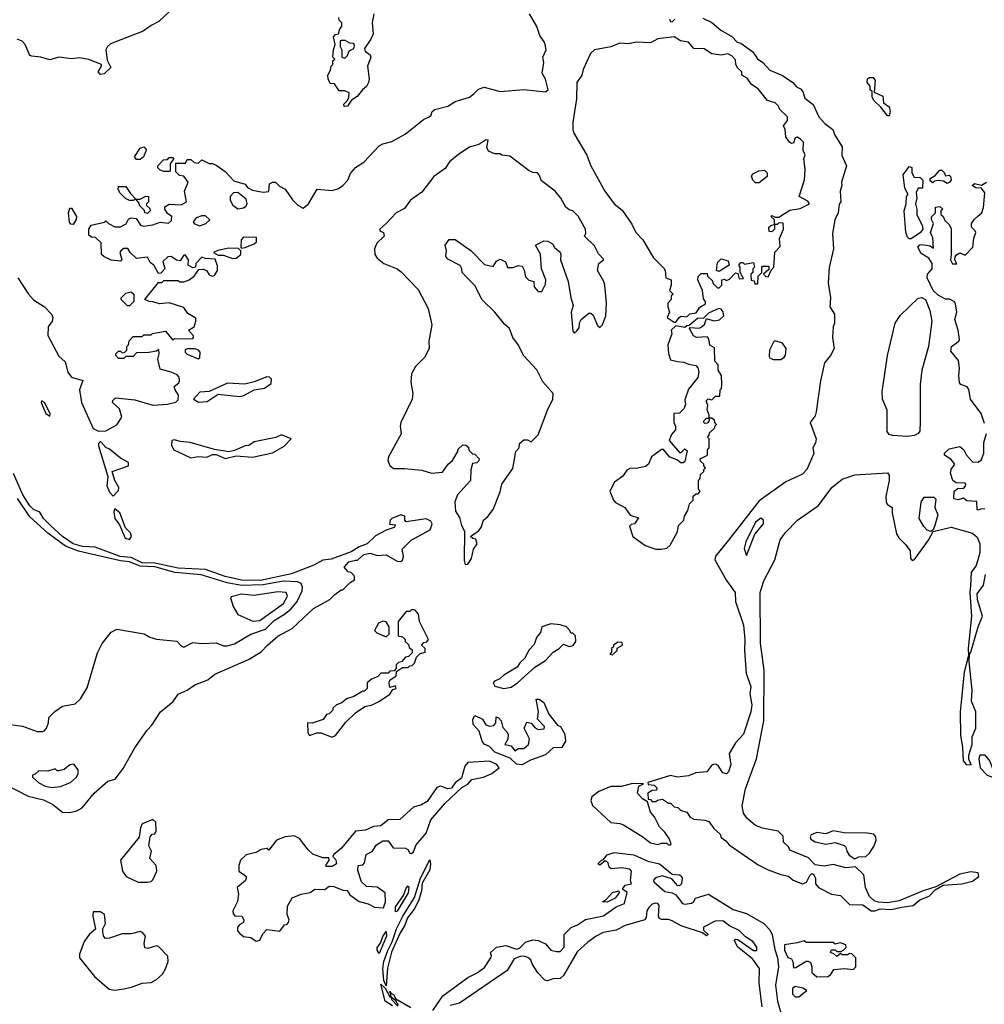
# Model space of a CAD drawing. Extents: x 2239805 to 2396427, y 665731 to 772158.
# Tile 187 of 256: x 2335059 to 2340390, y 676158 to 681602. Entities that reach past the tile are written whole.
import ezdxf

# ---------------------------------------------------------------- set-up
doc = ezdxf.new("R2010")
doc.units = 0

msp = doc.modelspace()

# ---------------------------------------------------------------- linework, layer by layer
at = {"layer": '0CON05XD'}
for points in [[(2335915.6, 681675), (2335828.3, 681591.7), (2335785, 681571.1), (2335741.1, 681538.9), (2335560.9, 681469.1), (2335544.2, 681455), (2335534.2, 681435), (2335541.7, 681378.3), (2335561.7, 681338.3), (2335525, 681302.5), (2335505, 681300), (2335492.5, 681315), (2335510, 681345), (2335510, 681355), (2335441.7, 681381.7), (2335391.7, 681391.7), (2335345, 681386.9), (2335275.5, 681395.5), (2335225, 681380), (2335175, 681395.8), (2335125, 681400), (2335113.8, 681405), (2335088.6, 681465), (2335073.1, 681483.1), (2335045, 681495.6)], [(2335495, 679327.5), (2335535, 679330), (2335595, 679362.5), (2335622.5, 679405), (2335610.7, 679450.7), (2335572.5, 679485), (2335573, 679497), (2335588.3, 679511.7), (2335695, 679500.8), (2335795, 679471.2), (2335875, 679476.2), (2335921.7, 679488.3), (2335935, 679500), (2335937, 679527), (2335917.5, 679555), (2335912.5, 679575), (2335937.5, 679595), (2335942.5, 679605), (2335940, 679625), (2335928.3, 679638.3), (2335895, 679653.3), (2335835, 679670), (2335822.5, 679725), (2335830, 679755), (2335828.3, 679778.3), (2335815, 679770), (2335773, 679763), (2335705, 679760), (2335685, 679740), (2335645, 679740), (2335635, 679730), (2335605, 679730), (2335590, 679745), (2335590, 679755), (2335605, 679770), (2335615, 679770), (2335625, 679760), (2335638.3, 679761.7), (2335650, 679775), (2335650, 679795), (2335660, 679805), (2335663, 679827), (2335685, 679850), (2335735, 679850), (2335745, 679860), (2335785, 679860), (2335792.5, 679867.5), (2335865, 679880), (2335905, 679830), (2335915, 679840), (2335975, 679837.5), (2336015, 679840), (2336020, 679845), (2336020, 679855), (2335992.5, 679885), (2336022.5, 679905), (2336032.5, 679935), (2336031.7, 679951.7), (2335988.3, 679978.3), (2335965, 680012), (2335885, 680036.7), (2335831.7, 680031.7), (2335795, 680043.3), (2335773.6, 680043.6), (2335750, 680055), (2335825, 680150), (2335845, 680150), (2335855, 680160), (2335935, 680160), (2335943, 680153), (2335965, 680152.5), (2335996.2, 680163.8), (2336022.5, 680185), (2336048.3, 680221.7), (2336075, 680222.5), (2336093, 680213), (2336105, 680192.5), (2336123.8, 680183.8), (2336135, 680187.5), (2336152.5, 680215), (2336151.7, 680241.7), (2336138.3, 680278.3), (2336085, 680282.5), (2336065, 680290), (2336032.5, 680255), (2336030, 680235), (2336015, 680230), (2335990, 680245), (2335992.5, 680275), (2335975, 680300), (2335965, 680300), (2335945, 680270), (2335925, 680272.5), (2335895, 680292.5), (2335878.3, 680291.7), (2335850, 680265), (2335860, 680225), (2335838.3, 680201.7), (2335825, 680200), (2335800, 680245), (2335780.7, 680260.7), (2335765, 680290), (2335705, 680282.5), (2335670, 680315), (2335657, 680337), (2335635, 680337.5), (2335617.5, 680325), (2335612.5, 680315), (2335622.5, 680275), (2335615, 680267.5), (2335563.6, 680273.6), (2335523, 680293), (2335510, 680305), (2335508.3, 680368.3), (2335478.3, 680398.3), (2335455, 680400), (2335441.7, 680411.7), (2335440, 680445), (2335453, 680467), (2335527, 680483), (2335535, 680490), (2335550, 680475), (2335585, 680456.7), (2335615, 680457.5), (2335646.4, 680473.6), (2335660.7, 680499.3), (2335675, 680507.5), (2335703, 680503), (2335727, 680467), (2335745, 680460), (2335795, 680467.5), (2335835, 680483.3), (2335881.7, 680478.3), (2335897, 680493), (2335900, 680515), (2335875, 680530), (2335860, 680555), (2335861.7, 680568.3), (2335885, 680582.5), (2335951.7, 680578.3), (2335980, 680595), (2335970, 680655), (2335990, 680705), (2335966.4, 680736.4), (2335941.7, 680741.7), (2335921.7, 680761.7), (2335921.7, 680808.3), (2335975, 680810), (2335985, 680830), (2336005, 680830), (2336023, 680813), (2336045, 680810), (2336065, 680827.5), (2336105, 680807.5), (2336125, 680807.5), (2336145, 680797.5), (2336195, 680763.3), (2336241.7, 680711.7), (2336305, 680692.5), (2336317.5, 680675), (2336345, 680660), (2336405, 680648.8), (2336435, 680652.5), (2336440, 680695), (2336455, 680703.8), (2336473.3, 680703.3), (2336495, 680682.5), (2336525.9, 680665.9), (2336567, 680607), (2336596.7, 680576.7), (2336625, 680560), (2336654.2, 680585), (2336702.5, 680665), (2336785, 680657.1), (2336820.3, 680669.7), (2336845, 680686), (2336872.5, 680715), (2336887.3, 680752.7), (2336914.1, 680785.9), (2336960, 680815), (2337045.9, 680904.1), (2337065, 680916.2), (2337115, 680928.8), (2337189.7, 680970.3), (2337289.7, 681050.3), (2337322.5, 681065), (2337332.5, 681075), (2337337.5, 681095), (2337354, 681106), (2337425, 681123.8), (2337465, 681150.8), (2337545, 681174.3), (2337571.2, 681195), (2337595, 681218), (2337625, 681230), (2337715, 681205.6), (2337845, 681217.1), (2337965, 681203.8), (2337978.8, 681215), (2337963.9, 681273.9), (2337946.4, 681306.4), (2337956.2, 681365), (2337950, 681395), (2337968, 681435), (2337962, 681475), (2337934, 681515), (2337916.2, 681565), (2337876.7, 681635)], [(2337016.2, 681635), (2337006.7, 681585), (2337012.5, 681525), (2337000, 681495), (2336963.9, 681443.9), (2336968.1, 681428.1), (2336995, 681407.5), (2337000, 681395), (2336981.2, 681345), (2336990, 681275), (2336986.7, 681255), (2336975, 681232.5), (2336952.5, 681215), (2336923, 681177), (2336891.7, 681158.3), (2336870, 681125), (2336851.7, 681121.7), (2336850, 681135), (2336870, 681155), (2336877.5, 681172.5), (2336878.8, 681198.8), (2336855, 681210), (2336825, 681210), (2336798.3, 681248.3), (2336775, 681250), (2336763.3, 681275), (2336762.5, 681295), (2336777, 681323), (2336780, 681345), (2336790, 681355), (2336790, 681375), (2336800, 681385), (2336790, 681395), (2336792.5, 681435), (2336802.5, 681465), (2336793, 681507), (2336805, 681520), (2336820, 681525), (2336828.3, 681551.7), (2336840, 681565), (2336840, 681585), (2336825, 681600), (2336822.5, 681615)], [(2338835, 681610), (2338885, 681586.2), (2338934.2, 681544.2), (2338995, 681510), (2339025, 681477.5), (2339045, 681473.3), (2339110, 681425), (2339136, 681386), (2339165.9, 681365.9), (2339203.9, 681323.9), (2339275, 681293.3), (2339332.5, 681255), (2339351.7, 681231.7), (2339375, 681220), (2339386.2, 681205), (2339397.7, 681167.7), (2339443.6, 681133.6), (2339475.9, 681065.9), (2339508.3, 681028.3), (2339553.3, 680995), (2339563.9, 680963.9), (2339605, 680900), (2339601.7, 680851.7), (2339628.8, 680795), (2339601.2, 680705), (2339603.3, 680685), (2339593.9, 680653.9), (2339597.5, 680595), (2339588.3, 680581.7), (2339582, 680535), (2339564.4, 680495), (2339550.9, 680420.9), (2339557.1, 680335), (2339531.7, 680231.7), (2339526.6, 680146.6), (2339540.8, 680065), (2339536.2, 680015), (2339562.5, 679975), (2339562.5, 679925), (2339553.8, 679905), (2339551.2, 679845), (2339560, 679785), (2339540, 679745), (2339506, 679705), (2339484, 679605), (2339461.2, 679435), (2339455, 679412.5), (2339426.7, 679375), (2339460, 679285), (2339457, 679263), (2339442.5, 679235), (2339447, 679203), (2339410, 679115), (2339385, 679090), (2339292.4, 679047.6), (2339145, 678941.9), (2338976.2, 678725), (2338903.7, 678636.3), (2338900, 678615), (2338965, 678500.9), (2339013.1, 678435), (2339014.4, 678385), (2339058.3, 678255), (2339066.8, 678175), (2339064.8, 678115.2), (2339073.4, 677986.6), (2339099.7, 677915), (2339094.4, 677875), (2339104.3, 677815), (2339098.8, 677775), (2339058.6, 677651.4), (2339015, 677603.5), (2338979.2, 677545), (2338990, 677485), (2338976.4, 677443.6), (2338965, 677432.5), (2338945, 677437.5), (2338921.2, 677475), (2338910, 677485), (2338896.3, 677486.3), (2338885, 677481.4), (2338856.6, 677443.4), (2338795, 677438.4), (2338755, 677421.1), (2338695, 677414), (2338655, 677424.2), (2338530, 677385), (2338533, 677373), (2338565, 677370), (2338580, 677355), (2338578.3, 677341.7), (2338555, 677340), (2338530, 677325), (2338531.7, 677291.7), (2338545, 677290), (2338555, 677280), (2338575, 677280), (2338583, 677287), (2338611.7, 677291.7), (2338645, 677270), (2338655, 677270), (2338675, 677250), (2338697, 677247), (2338711.7, 677231.7), (2338745, 677220), (2338765, 677192.5), (2338785, 677182.5), (2338845, 677176.7), (2338868.3, 677168.3), (2338895, 677130), (2338929.3, 677099.3), (2338935, 677080), (2338961.7, 677061.7), (2338979.5, 677039.5), (2339140.4, 676930.4), (2339195, 676901.5), (2339265, 676876.2), (2339307.7, 676867.7), (2339333.3, 676845), (2339385, 676824), (2339406.4, 676833.6), (2339425, 676870), (2339435, 676880), (2339445, 676880), (2339457.5, 676855), (2339457.5, 676825), (2339473.9, 676803.9), (2339545, 676768), (2339595, 676760.8), (2339645, 676710), (2339717.8, 676707.8), (2339765, 676674.6), (2339785, 676674.7), (2339815, 676686.5), (2339875, 676683.1), (2339934.6, 676694.6), (2339997.5, 676705), (2340033.1, 676736.9), (2340085, 676757.1), (2340119.2, 676790.8), (2340162.5, 676817.5), (2340265, 676823.8), (2340325, 676838.9), (2340359.2, 676865), (2340355.6, 676885.6), (2340315, 676890.6), (2340255, 676877.8), (2340122.3, 676807.7), (2340051.2, 676785), (2339919.8, 676730.2), (2339855, 676719.6), (2339805, 676722.5), (2339781.1, 676731.1), (2339755.7, 676755), (2339733.8, 676805), (2339723.6, 676873.6), (2339678.3, 676918.3), (2339625, 676912.5), (2339555, 676931.2), (2339505, 676922.5), (2339455, 676930), (2339418.3, 676968.3), (2339315, 677010), (2339308.3, 677028.3), (2339280, 677055), (2339278.3, 677088.3), (2339250, 677115), (2339165, 677132.5), (2339125, 677147.5), (2339077.3, 677187.3), (2339059.2, 677215), (2339051.4, 677255), (2339070, 677350), (2339131.4, 677515), (2339171.2, 677725), (2339172.9, 678005), (2339153.1, 678155), (2339151.5, 678435), (2339170.6, 678499.4), (2339231.4, 678615), (2339262.6, 678727.4), (2339292.1, 678767.9), (2339358, 678835), (2339474.4, 678915.6), (2339547.1, 679015), (2339605, 679061.1), (2339674.8, 679085.2), (2339855, 679097.5), (2339863.8, 679083.8), (2339864.3, 679055), (2339846.4, 678966.4), (2339847.5, 678935), (2339855, 678922.5), (2339880, 678905), (2339880, 678875), (2339905, 678760), (2339917, 678737), (2339955, 678700), (2339980, 678665), (2339982.5, 678625), (2339991.7, 678611.7), (2340005, 678617.5), (2340081.9, 678725), (2340107, 678773), (2340206.1, 678796.1), (2340324.2, 678764.2), (2340350.8, 678740.8), (2340365.8, 678705), (2340364.4, 678655), (2340344.7, 678585.3), (2340318, 678545), (2340314, 678474), (2340310, 678435), (2340320, 678305), (2340300.8, 678125), (2340303, 678087), (2340278.9, 677995), (2340257.1, 677775), (2340258.1, 677645), (2340269.2, 677579.2), (2340272.3, 677505), (2340290, 677485), (2340317.5, 677482.5), (2340304.4, 677514.4), (2340304.3, 677535), (2340323.1, 677595), (2340323.2, 677636.8), (2340342.9, 677685), (2340343.3, 677775), (2340318.4, 677835), (2340322.8, 677895), (2340305.8, 678054.2), (2340307.5, 678095), (2340315.8, 678105), (2340356, 678246)], [(2338650, 681605), (2338655, 681592.5), (2338665, 681590), (2338680, 681605)], [(2338685, 679930), (2338703.3, 679956.7), (2338715, 679962.5), (2338745, 679960), (2338763, 679977), (2338798.3, 679981.7), (2338817, 680013), (2338848.3, 680031.7), (2338850, 680045), (2338838.3, 680058.3), (2338833.3, 680105), (2338807.5, 680165), (2338808.3, 680181.7), (2338825, 680200), (2338858.3, 680198.3), (2338860, 680185), (2338888.3, 680158.3), (2338890, 680145), (2338915, 680120), (2338925, 680120), (2338940, 680135), (2338940, 680165), (2338955, 680167.5), (2338965, 680160), (2338981.7, 680168.3), (2339015, 680202.5), (2339028.3, 680198.3), (2339035, 680170), (2339058.3, 680171.7), (2339040, 680205), (2339040, 680235), (2339032.5, 680245), (2339045, 680260), (2339055, 680260), (2339065, 680250), (2339115, 680260), (2339120, 680235), (2339110, 680225), (2339110, 680205), (2339100, 680195), (2339101.7, 680161.7), (2339118.3, 680158.3), (2339121.7, 680141.7), (2339138.3, 680141.7), (2339140, 680185), (2339160, 680205), (2339160, 680235), (2339165, 680240), (2339195, 680240), (2339200, 680235), (2339198.3, 680221.7), (2339170, 680195), (2339181.7, 680181.7), (2339195, 680180), (2339211.7, 680218.3), (2339226.4, 680233.6), (2339233, 680317), (2339261.7, 680348.3), (2339258.3, 680391.7), (2339280, 680445), (2339278.3, 680478.3), (2339255, 680480), (2339245, 680470), (2339230, 680470), (2339230, 680445), (2339215, 680430), (2339201.7, 680431.7), (2339200, 680455), (2339213, 680467), (2339230, 680470), (2339230, 680495), (2339210, 680515), (2339215, 680520), (2339235, 680510), (2339255, 680510), (2339315, 680550), (2339371.7, 680558.3), (2339423.3, 680585), (2339415, 680598.8), (2339367.5, 680625), (2339396.4, 680716.4), (2339400, 680775), (2339392.5, 680835), (2339400, 680855), (2339388.3, 680878.3), (2339390, 680925), (2339375, 680942.5), (2339355, 680952.5), (2339345, 680950), (2339335, 680920), (2339325, 680917.5), (2339312.5, 680925), (2339292.5, 680955), (2339290, 680995), (2339280, 681015), (2339302.5, 681045), (2339302.5, 681065), (2339260, 681105), (2339252.5, 681125), (2339233.6, 681143.6), (2339192.5, 681155), (2339139.3, 681219.3), (2339102.5, 681245), (2339079.3, 681279.3), (2339050, 681295), (2339050, 681315), (2339027.5, 681335), (2339017.5, 681355), (2339015, 681380), (2338995, 681402.5), (2338973, 681413), (2338935, 681406.7), (2338883.6, 681413.6), (2338841.7, 681441.7), (2338785, 681443.3), (2338755, 681477.5), (2338710, 681485), (2338675, 681507.5), (2338585, 681496.2), (2338545, 681473.8), (2338465, 681478.8), (2338425, 681468.8), (2338375, 681472), (2338325, 681452), (2338235, 681436), (2338214, 681415), (2338173.4, 681326.6), (2338165.7, 681295), (2338138.1, 681255), (2338136.9, 681165), (2338116.1, 681033.9), (2338116.2, 680995), (2338121.1, 680975), (2338193.4, 680853.4), (2338214.5, 680795), (2338293.1, 680655), (2338344, 680584), (2338388.5, 680548.5), (2338441.4, 680471.4), (2338464, 680425), (2338503.3, 680385), (2338562, 680285), (2338618.8, 680228.8), (2338626.7, 680215), (2338630, 680175), (2338660, 680165), (2338660, 680135), (2338650, 680105), (2338670, 680085), (2338660, 680075), (2338660, 680055), (2338641.2, 680035), (2338640, 680015), (2338650, 679985), (2338637.5, 679955), (2338675, 679930), (2338685, 679930)], [(2336855, 681390), (2336870, 681405), (2336880, 681430), (2336906.1, 681443.9), (2336909.3, 681459.3), (2336905, 681470), (2336883, 681473), (2336857, 681487), (2336835, 681487.5), (2336830, 681485), (2336830, 681455), (2336840, 681435), (2336840, 681395), (2336855, 681390)], [(2339865, 681070), (2339855, 681070), (2339818.3, 681118.3), (2339780, 681155), (2339770, 681175), (2339770, 681205), (2339760, 681215), (2339760, 681235), (2339743.3, 681255), (2339743.8, 681275), (2339755, 681283.3), (2339775, 681282.5), (2339787, 681267), (2339781.7, 681201.7), (2339829.3, 681179.3), (2339832.5, 681142.5), (2339865, 681120), (2339870, 681095), (2339865, 681070)], [(2335725, 680830), (2335705, 680830), (2335693.8, 680845), (2335725, 680892.5), (2335745, 680900), (2335757.5, 680885), (2335756.7, 680875), (2335742.5, 680845), (2335725, 680830)], [(2337520.7, 678590.7), (2337535, 678592.5), (2337555, 678622.5), (2337567.5, 678675), (2337586.2, 678705), (2337580, 678730), (2337563.3, 678733.3), (2337550, 678745), (2337593.9, 678776.1), (2337608.8, 678795), (2337621.2, 678835), (2337646, 678855), (2337675, 678893.8), (2337715, 678992.5), (2337723.8, 679035), (2337785, 679120), (2337800, 679215), (2337820, 679235), (2337821.7, 679258.3), (2337845, 679280), (2337865, 679280), (2337885, 679267.5), (2337925, 679307.5), (2337975.7, 679444.3), (2338006, 679505), (2338007.5, 679535), (2337949.3, 679599.3), (2337916.4, 679666.4), (2337843.8, 679745), (2337815, 679803.3), (2337784, 679845), (2337766.2, 679895), (2337738.8, 679918.8), (2337685, 679986.2), (2337614.2, 680054.2), (2337573.6, 680133.6), (2337528, 680178), (2337503.9, 680203.9), (2337502.5, 680225), (2337493, 680243), (2337425, 680277.5), (2337413.3, 680293.3), (2337416.7, 680325), (2337410, 680355), (2337433, 680387), (2337465, 680386.7), (2337553.9, 680323.9), (2337628.3, 680248.3), (2337675, 680237.5), (2337693.6, 680266.4), (2337715, 680277.5), (2337743.3, 680263.3), (2337755, 680232.5), (2337785, 680232.5), (2337815, 680242.5), (2337835, 680240), (2337847, 680217), (2337855, 680180), (2337873, 680163), (2337900, 680155), (2337902.5, 680125), (2337925, 680100), (2337945, 680100), (2337965, 680140), (2337966.7, 680165), (2337942.5, 680225), (2337936.4, 680306.4), (2337910, 680355), (2337955, 680380), (2337977, 680377), (2338003, 680363), (2338015, 680342.5), (2338046.2, 680316.2), (2338050, 680305), (2338047.5, 680275), (2338090, 680155), (2338103.9, 680063.9), (2338117, 680023), (2338107.5, 679985), (2338115, 679880), (2338125, 679870), (2338138.3, 679881.7), (2338151.7, 679898.3), (2338153.6, 679926.4), (2338162.5, 679945), (2338205, 679980), (2338215, 679980), (2338228.3, 679968.3), (2338251.7, 679911.7), (2338265, 679900), (2338280, 679915), (2338297.5, 679965), (2338302.5, 680035), (2338292.5, 680135), (2338287.5, 680155), (2338252.5, 680215), (2338260, 680255), (2338287, 680277), (2338257, 680307), (2338235, 680352.5), (2338180, 680405), (2338187.5, 680422.5), (2338186.2, 680445), (2338145, 680516.7), (2338115.8, 680545.8), (2338095, 680551.2), (2338076.7, 680565), (2338050, 680615), (2338018.8, 680655), (2337942.3, 680712.3), (2337930, 680745), (2337920, 680755), (2337895, 680757.5), (2337875, 680767.5), (2337767, 680847), (2337723, 680853), (2337715, 680860), (2337685, 680860), (2337650, 680875), (2337640, 680895), (2337647, 680937), (2337635, 680937.5), (2337597, 680913), (2337545, 680896.7), (2337485, 680858.8), (2337435, 680816), (2337410, 680780), (2337347.1, 680735), (2337280.8, 680649.2), (2337219.5, 680605), (2337185, 680559.4), (2337140, 680535), (2337084.2, 680475.8), (2337050, 680445), (2337050, 680435), (2337070, 680425), (2337072.5, 680405), (2337033, 680367), (2337020, 680335), (2337022, 680305), (2337034.6, 680284.6), (2337070.8, 680255), (2337144.5, 680224.5), (2337167.9, 680207.9), (2337261.2, 680111.2), (2337315.5, 680005.5), (2337336.9, 679915), (2337320.6, 679825), (2337321.2, 679785), (2337295.8, 679734.2), (2337245.6, 679685), (2337224.4, 679645), (2337221.2, 679598.8), (2337232, 679535), (2337228, 679505), (2337166, 679375), (2337162, 679355), (2337167.1, 679312.9), (2337096.2, 679185), (2337094.2, 679165), (2337105, 679136.7), (2337125, 679120), (2337185, 679121.2), (2337281.1, 679111.1), (2337334.1, 679095.9), (2337395, 679100), (2337427.5, 679145), (2337450, 679165), (2337480, 679215), (2337481.7, 679228.3), (2337508.3, 679251.7), (2337525, 679250), (2337538.3, 679238.3), (2337541.7, 679221.7), (2337561.7, 679201.7), (2337575, 679200), (2337597.5, 679175), (2337596.1, 679163.9), (2337585, 679152.5), (2337561.7, 679148.3), (2337553, 679113), (2337550, 679055), (2337477.5, 678975), (2337463.4, 678936.6), (2337467.5, 678885), (2337489.1, 678849.1), (2337500, 678805), (2337517.5, 678775), (2337514.4, 678614.4), (2337520.7, 678590.7)], [(2335885, 680762.5), (2335855, 680762.5), (2335835, 680770), (2335823, 680783), (2335822.5, 680795), (2335853, 680827), (2335875, 680830), (2335885, 680840), (2335905, 680840), (2335910, 680835), (2335890, 680805), (2335890, 680765), (2335885, 680762.5)], [(2339985, 680390), (2339975, 680390), (2339965, 680400), (2339957, 680427), (2339946.7, 680545), (2339957.5, 680585), (2339960, 680625), (2339970, 680635), (2339950.7, 680670.7), (2339942.5, 680745), (2339975, 680790), (2339990, 680785), (2339990, 680755), (2340001.7, 680731.7), (2340035, 680730), (2340050, 680715), (2340048.3, 680671.7), (2340025, 680670), (2340013, 680647), (2340017.5, 680615), (2340010, 680585), (2340017.5, 680555), (2340016.2, 680525), (2340046.7, 680465), (2340050, 680445), (2340037.5, 680425), (2339985, 680390)], [(2339145, 680700), (2339125, 680700), (2339110, 680715), (2339103, 680737), (2339110.7, 680749.3), (2339143, 680767), (2339175, 680770), (2339190, 680755), (2339190, 680735), (2339145, 680700)], [(2340185, 680697.5), (2340165, 680710), (2340135, 680712.5), (2340115, 680710), (2340105, 680700), (2340091.7, 680711.7), (2340090, 680725), (2340118.3, 680741.7), (2340145, 680770), (2340155, 680770), (2340168.3, 680758.3), (2340175, 680740), (2340195, 680742.5), (2340202.5, 680735), (2340206.7, 680715), (2340195, 680702.5), (2340185, 680697.5)], [(2335765, 680530), (2335750, 680535), (2335748.3, 680548.3), (2335720, 680575), (2335718.3, 680588.3), (2335700, 680610), (2335686.7, 680603.3), (2335665, 680603.3), (2335643.6, 680613.6), (2335612.5, 680645), (2335602.5, 680665), (2335605, 680680), (2335645, 680680), (2335670.7, 680640.7), (2335700, 680610), (2335725, 680610), (2335755, 680627.5), (2335770, 680625), (2335770, 680595), (2335760, 680585), (2335760, 680575), (2335778.3, 680558.3), (2335780, 680545), (2335765, 680530)], [(2340390.7, 679369.3), (2340372.5, 679425), (2340313.3, 679505), (2340305, 679557.5), (2340295, 679572.5), (2340260, 679585), (2340252.5, 679595), (2340248.8, 679635), (2340253.8, 679675), (2340248, 679718), (2340205, 679770), (2340208, 679795), (2340250, 679825), (2340253.8, 679835), (2340246.2, 679885), (2340226.7, 679945), (2340238, 679985), (2340231.7, 680031.7), (2340223.6, 680043.6), (2340197, 680057), (2340175, 680057.5), (2340135, 680078.8), (2340108, 680105), (2340073.8, 680175), (2340076.7, 680195), (2340102.5, 680225), (2340102.5, 680255), (2340083, 680283), (2340040.5, 680310.5), (2340022.5, 680345), (2340033, 680357), (2340045, 680360), (2340091.7, 680351.7), (2340110, 680340), (2340106.4, 680396.4), (2340093.3, 680425), (2340110, 680475), (2340098.3, 680498.3), (2340098.3, 680511.7), (2340120, 680535), (2340120, 680565), (2340145, 680570), (2340160, 680555), (2340150, 680545), (2340150, 680525), (2340162.5, 680515), (2340171.7, 680491.7), (2340195, 680470), (2340206.4, 680446.4), (2340207.5, 680305), (2340202.5, 680275), (2340215, 680252.5), (2340238.3, 680251.7), (2340227.5, 680275), (2340228.3, 680291.7), (2340237, 680303), (2340255, 680312.5), (2340285, 680300), (2340327.5, 680345), (2340332.5, 680395), (2340342.5, 680425), (2340340, 680435), (2340320, 680455), (2340320, 680475), (2340335, 680500), (2340353.9, 680516.1), (2340376.7, 680535), (2340386.4, 680563.6), (2340393.3, 680645), (2340375, 680670), (2340343, 680673), (2340322.5, 680685), (2340335, 680697.5), (2340375, 680687.5), (2340402.5, 680705)], [(2336265, 680556.7), (2336295, 680562.5), (2336309.3, 680570.7), (2336316.4, 680583.6), (2336310.7, 680610.7), (2336265, 680647.5), (2336240, 680645), (2336222.5, 680625), (2336222.5, 680605), (2336236.4, 680576.4), (2336265, 680556.7)], [(2335355, 680470), (2335341.7, 680471.7), (2335333.6, 680483.6), (2335327.5, 680535), (2335335, 680560), (2335345, 680560), (2335372.5, 680515), (2335371.7, 680498.3), (2335355, 680470)], [(2336055, 680463.3), (2336087.5, 680475), (2336110, 680495), (2336085, 680517.5), (2336065, 680517.5), (2336033.9, 680506.1), (2336017.5, 680485), (2336023.9, 680473.9), (2336055, 680463.3)], [(2336285, 680340), (2336305, 680342.5), (2336355, 680362.5), (2336367.5, 680375), (2336368.3, 680398.3), (2336295, 680400), (2336282.5, 680385), (2336280, 680345), (2336285, 680340)], [(2336235, 680282.5), (2336255, 680283.3), (2336280, 680305), (2336280, 680325), (2336267.5, 680337.5), (2336215, 680340), (2336153.3, 680326.7), (2336130, 680315), (2336155, 680300), (2336185, 680300), (2336235, 680282.5)], [(2338925, 680210), (2338910, 680215), (2338915, 680260), (2338935, 680280), (2338975, 680270), (2338980, 680245), (2338925, 680210)], [(2335049.2, 680175), (2335108, 680085), (2335135, 680054), (2335195.5, 680015.5), (2335233.8, 679975), (2335241.2, 679955), (2335238.8, 679935), (2335215.6, 679904.4), (2335215, 679856.7), (2335275, 679742.2), (2335310.6, 679710.6), (2335325, 679653.8), (2335345, 679625.7), (2335407, 679607), (2335390, 679555), (2335400.4, 679485), (2335465, 679342.5), (2335495, 679327.5)], [(2335665, 680020), (2335655, 680020), (2335620, 680055), (2335620, 680065), (2335645, 680090), (2335675, 680097.5), (2335690, 680085), (2335690, 680045), (2335665, 680020)], [(2339965, 679298.6), (2339882.8, 679302.8), (2339865, 679308.8), (2339854, 679325), (2339853.3, 679443.3), (2339827.8, 679505), (2339824.7, 679545), (2339854.4, 679745.6), (2339897.9, 679925), (2339925, 679967.5), (2340025, 680062.5), (2340045, 680066.7), (2340065.9, 680055.9), (2340089.2, 679995), (2340100, 679935), (2340081.2, 679795), (2340044.8, 679665.2), (2340035.2, 679585), (2340035, 679380), (2340033.3, 679326.7), (2340025, 679313.8), (2340005, 679303.4), (2339965, 679298.6)], [(2338605, 678674.5), (2338635, 678681.2), (2338653.6, 678696.4), (2338695, 678770), (2338700, 678805), (2338730, 678835), (2338733, 678857), (2338751.7, 678888.3), (2338760, 678925), (2338780, 678945), (2338781.7, 678968.3), (2338795, 678980), (2338808.3, 678981.7), (2338820, 678995), (2338810, 679005), (2338810, 679055), (2338820, 679065), (2338821.7, 679088.3), (2338840, 679105), (2338840, 679115), (2338850, 679125), (2338840, 679135), (2338840, 679145), (2338821.7, 679161.7), (2338820, 679175), (2338860, 679195), (2338860, 679225), (2338870, 679235), (2338870, 679285), (2338860, 679295), (2338870, 679305), (2338871.7, 679318.3), (2338900, 679345), (2338900, 679355), (2338910, 679365), (2338900, 679375), (2338898.3, 679388.3), (2338885, 679400), (2338870, 679400), (2338870, 679385), (2338858.3, 679371.7), (2338845, 679370), (2338840, 679375), (2338840, 679385), (2338855, 679400), (2338870, 679400), (2338870, 679415), (2338857.5, 679445), (2338861.7, 679471.7), (2338852.5, 679495), (2338863, 679507), (2338885, 679500), (2338905, 679520), (2338928.3, 679521.7), (2338930, 679555), (2338937, 679563), (2338940, 679585), (2338937.5, 679635), (2338920, 679665), (2338920, 679695), (2338900, 679715), (2338898.3, 679788.3), (2338873, 679803), (2338867, 679837), (2338858.3, 679848.3), (2338800, 679845), (2338783.6, 679853.6), (2338760, 679895), (2338765, 679900), (2338815, 679897.5), (2338825, 679902.5), (2338843.6, 679916.4), (2338855, 679950), (2338895, 679937.5), (2338927, 679943), (2338950, 679965), (2338947, 679987), (2338935, 680002.5), (2338923.6, 680006.4), (2338865, 679980), (2338837.5, 679952.5), (2338805, 679950), (2338758.3, 679911.7), (2338745, 679910), (2338735, 679900), (2338685, 679910), (2338660, 679885), (2338662.5, 679865), (2338640.5, 679805), (2338645, 679757.5), (2338655, 679722), (2338695, 679712.5), (2338729.3, 679709.3), (2338755, 679697.5), (2338795, 679690), (2338807.3, 679677.3), (2338811.4, 679655), (2338805.9, 679624.1), (2338755, 679560), (2338735, 679500), (2338738, 679475), (2338728.7, 679451.3), (2338705, 679426.7), (2338674.1, 679425.9), (2338673.8, 679375), (2338682.5, 679355), (2338682.5, 679335), (2338661.7, 679308.3), (2338647.5, 679275), (2338705, 679210), (2338715, 679210), (2338735, 679230), (2338748.3, 679218.3), (2338735, 679160), (2338725, 679152.5), (2338713, 679153), (2338695, 679167.5), (2338650, 679185), (2338616.4, 679226.4), (2338605, 679226.7), (2338551.2, 679185), (2338534.3, 679145.7), (2338518.3, 679131.7), (2338465, 679120), (2338435, 679122.5), (2338415, 679111.2), (2338391.8, 679078.2), (2338346, 679045), (2338320, 678995), (2338340, 678945), (2338352.3, 678932.3), (2338402.5, 678905), (2338433.3, 678863.3), (2338478.3, 678848.3), (2338457.5, 678815), (2338438.3, 678811.7), (2338428.3, 678801.7), (2338448, 678745), (2338515, 678694.5), (2338575, 678674.5), (2338605, 678674.5)], [(2339265, 679723.8), (2339284.2, 679735.8), (2339291.7, 679748.3), (2339294.2, 679785), (2339275, 679813.8), (2339233.6, 679826.4), (2339226.7, 679823.3), (2339203.3, 679775), (2339200.7, 679740.7), (2339205, 679732.5), (2339223.9, 679723.9), (2339265, 679723.8)], [(2336045, 679726.7), (2336055, 679732.5), (2336056, 679765), (2336045, 679776.7), (2336025, 679782.5), (2335985, 679782.5), (2335973, 679777), (2335973.3, 679765), (2335985, 679753.3), (2336045, 679726.7)], [(2336047, 679487), (2336095, 679491.2), (2336155, 679532.5), (2336275, 679519.2), (2336297.5, 679525), (2336355, 679556.7), (2336412.5, 679565), (2336448.6, 679591.4), (2336450, 679615), (2336440, 679625), (2336425, 679627.8), (2336355, 679600), (2336303, 679587), (2336207, 679593), (2336105, 679547.5), (2336055, 679543.3), (2336020, 679505), (2336047, 679487)], [(2335225, 679410), (2335226.2, 679423.8), (2335205, 679470), (2335195, 679486), (2335180, 679495), (2335176.7, 679485), (2335204, 679425), (2335225, 679410)], [(2335575, 678967.5), (2335605, 679000), (2335607.5, 679015), (2335584.1, 679054.1), (2335570, 679105), (2335660, 679135), (2335660, 679155), (2335615, 679177.5), (2335555, 679227.5), (2335535, 679237.5), (2335505, 679270), (2335495, 679260), (2335494.4, 679245.6), (2335546.2, 679076.2), (2335540, 679025), (2335555, 678990), (2335575, 678967.5)], [(2336195, 679176.7), (2336255, 679191.2), (2336345, 679184), (2336455, 679207.1), (2336520, 679245), (2336560, 679285), (2336505, 679307.5), (2336475, 679292.5), (2336355, 679267.5), (2336325, 679247.5), (2336305, 679246.7), (2336245, 679220), (2336215, 679213.3), (2336135, 679226.7), (2336000, 679265), (2335945, 679270), (2335915, 679280), (2335900, 679275), (2335898.3, 679248.3), (2335910, 679225), (2336005, 679180), (2336045, 679187.5), (2336093, 679183), (2336125, 679197.5), (2336145, 679197.5), (2336195, 679176.7)], [(2340393.6, 678896.4), (2340375, 678897.5), (2340355, 678890), (2340350, 678895), (2340348.3, 678938.3), (2340293, 678943), (2340275, 678957.5), (2340245, 678947.5), (2340222.5, 678952.5), (2340223.6, 678996.4), (2340245, 679012.5), (2340275, 679010), (2340287, 679023), (2340287.5, 679035), (2340285, 679040), (2340235, 679042.5), (2340216.7, 679055), (2340203.3, 679095), (2340207.5, 679115), (2340227.5, 679145), (2340205, 679172.5), (2340170, 679195), (2340170, 679205), (2340195, 679230), (2340255, 679242.5), (2340277.5, 679225), (2340292.5, 679195), (2340325, 679157.5), (2340355, 679156.7), (2340373.6, 679166.4), (2340388, 679205), (2340386.7, 679265), (2340401.4, 679315)], [(2334995, 677367.2), (2335105, 677310), (2335189.6, 677289.6), (2335242.3, 677262.3), (2335295, 677221.6), (2335335, 677218.9), (2335375, 677228.9), (2335404.8, 677245.2), (2335469.7, 677325), (2335545, 677392.3), (2335586.2, 677403.8), (2335631.3, 677461.3), (2335695, 677576.2), (2335762.5, 677675), (2335788.8, 677701.2), (2335836.5, 677775), (2335906.6, 677833.4), (2335935, 677874), (2335984.3, 677895.7), (2336026.7, 677925), (2336098.3, 677951.7), (2336137, 677983), (2336322.5, 678065), (2336393, 678107), (2336427.5, 678145), (2336485, 678193.3), (2336565, 678236.7), (2336682.7, 678347.3), (2336773, 678397), (2336800, 678425), (2336835, 678450), (2336845, 678450), (2336885, 678490), (2336910, 678505), (2336910, 678525), (2336890, 678545), (2336875, 678550), (2336852.5, 678575), (2336877.5, 678605), (2336915, 678613.3), (2336926.1, 678613.9), (2336960, 678645), (2336995, 678652), (2337035, 678640), (2337085, 678643.3), (2337145, 678608), (2337165, 678606.2), (2337175, 678613.8), (2337180, 678635), (2337172.5, 678675), (2337222.5, 678725), (2337327.9, 678782.1), (2337339.3, 678815), (2337330.5, 678830.5), (2337305, 678842.1), (2337195, 678826.2), (2337188, 678835), (2337187.7, 678857.7), (2337165, 678864.4), (2337116.2, 678845), (2337105.7, 678835), (2337103.3, 678813.3), (2337135, 678810), (2337128, 678795), (2337085, 678780), (2337025, 678748.2), (2336978.8, 678705), (2336935, 678688.1), (2336890.7, 678659.3), (2336780.1, 678619.9), (2336735, 678614), (2336685, 678586.4), (2336561, 678539), (2336388.9, 678501.1), (2336285, 678503.2), (2336195, 678524.5), (2336085, 678562.7), (2335935, 678570.1), (2335805, 678597.4), (2335735, 678600), (2335675, 678628.9), (2335614.8, 678635.2), (2335476.2, 678686.2), (2335405, 678690.2), (2335353.8, 678705), (2335295.3, 678745), (2335228.8, 678805), (2335189.6, 678845), (2335169.3, 678879.3), (2335135, 678894.6), (2335115, 678914.6), (2335075.2, 678975), (2335025, 679092.5)], [(2334993, 677707), (2335075, 677696.2), (2335155, 677667.5), (2335185, 677667.5), (2335195, 677670), (2335206.7, 677685), (2335217.5, 677715), (2335220, 677745), (2335253.6, 677776.4), (2335295, 677807.5), (2335365, 677820), (2335395, 677847.5), (2335431.7, 677908.3), (2335488.3, 678101.7), (2335515, 678152.5), (2335565, 678216.2), (2335595, 678233.3), (2335747, 678207), (2335778.3, 678188.3), (2335815, 678177.5), (2335927, 678167), (2335950.5, 678140.5), (2335965, 678133.3), (2336015, 678158.8), (2336065, 678152.5), (2336145, 678156.7), (2336185, 678140), (2336205, 678140), (2336245, 678152.2), (2336335.7, 678204.3), (2336418.1, 678231.9), (2336465, 678281.2), (2336522.7, 678315), (2336556.4, 678343.6), (2336591.9, 678385), (2336620.5, 678445), (2336622.4, 678465), (2336614.7, 678484.7), (2336593.4, 678493.4), (2336515, 678498.7), (2336405, 678477.6), (2336285, 678473.9), (2336205, 678488.7), (2336062.5, 678532.5), (2335916.5, 678546.5), (2335805, 678577.5), (2335725, 678580.4), (2335665, 678605.4), (2335615, 678611), (2335383.8, 678663.8), (2335311.4, 678691.4), (2335214, 678764), (2335114.3, 678854.3), (2335047.2, 678955)], [(2340095, 678772.5), (2340075, 678780), (2340055, 678800), (2340030, 678845), (2340040.8, 678935), (2340057, 678963), (2340111.7, 678961.7), (2340121.7, 678951.7), (2340116.7, 678905), (2340133.3, 678865), (2340115, 678800), (2340107.5, 678782.5), (2340095, 678772.5)], [(2335665, 678728), (2335676, 678745), (2335671.2, 678765), (2335643, 678793), (2335612.5, 678875), (2335585, 678897.5), (2335578.8, 678881.2), (2335585, 678844.4), (2335610.3, 678810.3), (2335642.2, 678735), (2335665, 678728)], [(2339075, 678640), (2339121.7, 678758.3), (2339169.2, 678815), (2339168.8, 678835), (2339155.8, 678845.8), (2339125.6, 678825), (2339071.4, 678715), (2339062.3, 678677.7), (2339075, 678640)], [(2340356, 678246), (2340380, 678305), (2340353.1, 678395), (2340351.2, 678428.8), (2340385, 678475.8), (2340397.1, 678535)], [(2336347.3, 678277.3), (2336385, 678280.5), (2336517.3, 678375), (2336538.1, 678415), (2336531.2, 678435), (2336485, 678439.8), (2336355, 678419.1), (2336284.6, 678425.4), (2336228, 678412), (2336223.8, 678405), (2336237.7, 678357.7), (2336264.2, 678314.2), (2336347.3, 678277.3)], [(2336784.1, 677635.9), (2336805, 677644.3), (2336861.5, 677718.5), (2336915, 677770), (2336965.6, 677804.4), (2337007.5, 677815), (2337047.5, 677835), (2337105, 677872.5), (2337121.7, 677898.3), (2337140, 677905), (2337135, 677920), (2337105, 677910), (2337100, 677935), (2337105, 677950), (2337140, 677975), (2337141.7, 677998.3), (2337175, 678020), (2337205, 678020), (2337215, 678030), (2337228.3, 678031.7), (2337240, 678045), (2337251.7, 678078.3), (2337271.7, 678098.3), (2337300, 678105), (2337300, 678125), (2337280, 678145), (2337291.7, 678158.3), (2337308.3, 678161.7), (2337317.5, 678175), (2337267.5, 678275), (2337262.5, 678315), (2337245, 678337.5), (2337235, 678340), (2337225, 678340), (2337215, 678330), (2337195, 678330), (2337150, 678275), (2337150, 678195), (2337175, 678190), (2337190, 678175), (2337190, 678165), (2337208.3, 678148.3), (2337211.7, 678131.7), (2337228.3, 678118.3), (2337228.3, 678101.7), (2337208.3, 678081.7), (2337191.7, 678078.3), (2337168.3, 678051.7), (2337151.7, 678048.3), (2337140, 678035), (2337140, 678015), (2337128.3, 678001.7), (2337105, 678000), (2337095, 677990), (2337055, 677990), (2337038.3, 677971.7), (2337003, 677957), (2336980, 677935), (2336980, 677905), (2336965, 677890), (2336955, 677890), (2336905, 677860), (2336865, 677847.5), (2336840, 677825), (2336810, 677815), (2336790, 677795), (2336790, 677785), (2336770, 677765), (2336755, 677760), (2336736.1, 677733.9), (2336675, 677712.5), (2336650, 677715), (2336651.2, 677661.2), (2336660, 677645), (2336700.8, 677659.2), (2336725, 677660), (2336784.1, 677635.9)], [(2337085, 678190), (2337100, 678205), (2337100, 678245), (2337085, 678272.5), (2337065, 678276.7), (2337042.5, 678265), (2337020, 678225), (2337031.7, 678211.7), (2337085, 678190)], [(2337735, 677904.4), (2337775, 677912.5), (2337810, 677935), (2337905, 678022.5), (2337965, 678060), (2338007.5, 678105), (2338040, 678125), (2338065, 678150), (2338095, 678137.5), (2338118.3, 678141.7), (2338132.5, 678165), (2338130, 678195), (2338115, 678210), (2338105, 678210), (2338100, 678225), (2338080, 678245), (2338046.4, 678256.4), (2337995, 678262.5), (2337945, 678246.2), (2337937.1, 678215), (2337915, 678187.1), (2337902.5, 678147.5), (2337875, 678118.5), (2337848.8, 678071.2), (2337825, 678048.5), (2337808.3, 678021.7), (2337735, 677977.9), (2337712.7, 677957.3), (2337682, 677945), (2337676.2, 677935), (2337685, 677916.7), (2337735, 677904.4)], [(2338335, 678090), (2338360, 678115), (2338361.7, 678128.3), (2338390, 678145), (2338388.3, 678158.3), (2338365, 678160), (2338340, 678145), (2338340, 678135), (2338330, 678125), (2338330, 678105), (2338320, 678095), (2338335, 678090)], [(2337835, 677482.5), (2337805, 677486.2), (2337770, 677520), (2337685, 677553.3), (2337655, 677583.8), (2337625, 677597.5), (2337614.1, 677614.1), (2337598.3, 677668.3), (2337565.9, 677705.9), (2337562.5, 677735), (2337574, 677756), (2337615.8, 677735.8), (2337634.3, 677704.3), (2337655, 677696), (2337680, 677700), (2337690, 677715), (2337693, 677747), (2337705, 677742.5), (2337720, 677725), (2337729.3, 677689.3), (2337753.6, 677663.6), (2337759.3, 677649.3), (2337757.5, 677625), (2337740, 677595), (2337775, 677587.5), (2337795, 677560), (2337815, 677572.5), (2337845, 677572.5), (2337870, 677595), (2337876.4, 677626.4), (2337847.5, 677685), (2337861.7, 677718.3), (2337885, 677712.5), (2337907, 677687), (2337925, 677677.5), (2337958.3, 677681.7), (2337960, 677695), (2337920, 677735), (2337926.7, 677775), (2337912.5, 677845), (2337930, 677845), (2337955, 677826.7), (2337982.5, 677762.5), (2338031.7, 677701.7), (2338047.5, 677695), (2338072, 677652), (2338076, 677614), (2338055, 677577.5), (2338006.7, 677576.7), (2337965, 677538), (2337881.9, 677508.1), (2337835, 677482.5)], [(2340435, 677413.8), (2340442.1, 677445), (2340420, 677505), (2340395, 677535.5), (2340366.2, 677535), (2340360, 677515), (2340367.5, 677465), (2340405, 677425.6), (2340435, 677413.8)], [(2335235, 677356.7), (2335285, 677363.3), (2335340, 677385), (2335372.5, 677415), (2335382.5, 677435), (2335382.5, 677455), (2335357, 677487), (2335335, 677482.5), (2335305, 677457.5), (2335275, 677450), (2335265, 677450), (2335255, 677460), (2335215, 677447.5), (2335165, 677450), (2335145, 677430), (2335130, 677425), (2335130, 677415), (2335165, 677383.3), (2335195, 677366.7), (2335235, 677356.7)], [(2336365, 676507.5), (2336385, 676512.5), (2336401.7, 676548.3), (2336425, 676572.5), (2336497, 676563), (2336521.7, 676598.3), (2336535, 676600), (2336545, 676610), (2336547.5, 676625), (2336537.5, 676655), (2336538.3, 676701.7), (2336565, 676747.5), (2336615, 676766.7), (2336665, 676776.7), (2336690, 676795), (2336745, 676792.5), (2336768.3, 676811.7), (2336795, 676810), (2336845, 676790), (2336868.3, 676788.3), (2336883.6, 676763.6), (2336935, 676727.5), (2336985, 676713.3), (2337020, 676695), (2337068.6, 676691.4), (2337080, 676725), (2337078.8, 676775), (2337035, 676806.2), (2336975, 676810), (2336947.5, 676835), (2336928.3, 676898.3), (2336930, 676925), (2336955, 676930), (2336965, 676940), (2336973.6, 676986.4), (2337006.4, 677003.6), (2337030.7, 677039.3), (2337065, 677062.5), (2337095, 677062.5), (2337123, 677023), (2337191.7, 677021.7), (2337204, 677014), (2337215, 676993.8), (2337225, 676992), (2337235, 677002), (2337250.6, 677039.4), (2337304.6, 677105), (2337330.8, 677179.2), (2337410.4, 677269.6), (2337502.9, 677357.1), (2337535, 677374.7), (2337558.1, 677401.9), (2337621.4, 677415), (2337667.5, 677435), (2337708, 677465), (2337695.7, 677485), (2337655, 677502.9), (2337534.8, 677495.2), (2337519.6, 677475), (2337500.5, 677409.5), (2337465, 677382.5), (2337445, 677354.2), (2337425, 677349.4), (2337385, 677364.4), (2337365, 677356.9), (2337310.8, 677279.2), (2337279.3, 677260.7), (2337235, 677248.1), (2337159.5, 677180.5), (2337095, 677177.5), (2337054.1, 677145.9), (2337015, 677141.2), (2336969.2, 677120.8), (2336913.8, 677115), (2336837.5, 677022.5), (2336793.3, 676985), (2336790, 676975), (2336806.7, 676956.7), (2336810, 676935), (2336785, 676920), (2336755, 676920), (2336750, 676925), (2336770, 676955), (2336767.5, 676967.5), (2336735, 676967.5), (2336679.1, 676989.1), (2336652.5, 677012.5), (2336605.7, 677075), (2336575, 677089.5), (2336525.9, 677084.1), (2336477.5, 677065), (2336435, 677010), (2336425, 677020), (2336392.5, 677015), (2336363.2, 676996.8), (2336310, 676985), (2336278.8, 676955), (2336270, 676925), (2336270, 676895), (2336300, 676875), (2336310, 676865), (2336310, 676855), (2336306.4, 676843.6), (2336260, 676805), (2336267.5, 676767.5), (2336263, 676727), (2336237.5, 676675), (2336238.3, 676658.3), (2336248.3, 676648.3), (2336286.1, 676646.1), (2336297.5, 676625), (2336295, 676610), (2336275, 676600), (2336262.5, 676585), (2336263.3, 676565), (2336275, 676550), (2336295, 676533.8), (2336337, 676527), (2336365, 676507.5)], [(2338655, 677040), (2338660, 677045), (2338647.5, 677075), (2338625, 677110), (2338595, 677140), (2338567.5, 677195), (2338545, 677220), (2338528.3, 677278.3), (2338500, 677295), (2338472.5, 677325), (2338480, 677365), (2338507, 677377), (2338445, 677378.6), (2338385, 677362.2), (2338325, 677362.5), (2338259.2, 677335), (2338221.4, 677305), (2338216, 677285), (2338225, 677256.7), (2338325, 677163.3), (2338375, 677158), (2338395, 677150), (2338502.5, 677085), (2338545, 677051.2), (2338585, 677042.5), (2338605, 677050), (2338635, 677050), (2338645, 677040), (2338655, 677040)], [(2335765, 676833.8), (2335785, 676837.5), (2335793.9, 676846.1), (2335817.5, 676895), (2335813.8, 676925), (2335777.5, 676965), (2335787.5, 677005), (2335772.5, 677035), (2335780, 677085), (2335791.7, 677098.3), (2335805, 677100), (2335813, 677117), (2335810.6, 677165), (2335795, 677179.4), (2335735, 677156), (2335725.8, 677135), (2335718.3, 677081.7), (2335616.2, 676955), (2335626.7, 676895), (2335646.7, 676865), (2335713.9, 676833.9), (2335765, 676833.8)], [(2339675, 676962.5), (2339697, 676973), (2339735, 676976), (2339755, 676994), (2339780.9, 677035), (2339791.9, 677065), (2339791.4, 677085), (2339779.3, 677099.3), (2339745, 677105.4), (2339616.1, 677106.1), (2339555, 677118.2), (2339515, 677101.2), (2339465, 677108.1), (2339432.5, 677095), (2339427.5, 677085), (2339431.7, 677071.7), (2339455, 677056.7), (2339515, 677043.3), (2339565, 677052.5), (2339615, 677036.7), (2339625, 677027.5), (2339630, 677005), (2339643.6, 676983.6), (2339675, 676962.5)], [(2337342.5, 676125), (2337398, 676205), (2337535, 676306.9), (2337587.8, 676332.2), (2337627.9, 676362.1), (2337663.3, 676415), (2337666.7, 676425), (2337660, 676445), (2337693.8, 676475), (2337745, 676482.9), (2337805, 676462.5), (2337820.7, 676469.3), (2337855, 676502.2), (2337895, 676515.7), (2337925, 676510.6), (2337965, 676492), (2337995, 676457.5), (2338025, 676449.4), (2338045, 676450.8), (2338067.1, 676475), (2338068, 676545), (2338107.4, 676582.6), (2338142.1, 676597.9), (2338185, 676628), (2338285, 676647.1), (2338355, 676698), (2338401.2, 676715), (2338416.1, 676776.1), (2338390, 676795), (2338405, 676816.7), (2338440, 676825), (2338433.8, 676843.8), (2338440, 676895), (2338430, 676905), (2338385, 676913.8), (2338327, 676907), (2338317, 676917), (2338310.7, 676940.7), (2338295, 676952.5), (2338265, 676927.5), (2338253.3, 676935), (2338275, 676956.2), (2338283, 676957), (2338306.2, 676985), (2338345, 676998.2), (2338453.3, 676985), (2338530.2, 676950.2), (2338595.2, 676935.2), (2338665, 676878.8), (2338705, 676874.5), (2338715, 676868.2), (2338720.3, 676855), (2338715.9, 676824.1), (2338705, 676812.9), (2338695, 676815.7), (2338663, 676853), (2338608.7, 676868.7), (2338572.1, 676857.9), (2338562.5, 676845), (2338562.9, 676835), (2338625, 676781.9), (2338665, 676774.3), (2338685, 676764.2), (2338721.2, 676715), (2338735, 676711.4), (2338771.7, 676718.3), (2338782.5, 676725), (2338793.8, 676745), (2338865, 676766.8), (2339002, 676682), (2339075, 676659.6), (2339171.9, 676605), (2339205, 676570.5), (2339217.3, 676542.7), (2339232, 676462), (2339247.8, 676415), (2339253.3, 676365), (2339236, 676265), (2339246.5, 676175), (2339269.2, 676099.2)], [(2337085, 676260), (2337070.7, 676290.7), (2337066, 676355), (2337072, 676395), (2337092.5, 676455), (2337117.1, 676502.9), (2337140.8, 676575), (2337176, 676645), (2337240.3, 676749.7), (2337273.4, 676856.6), (2337325, 676957.5), (2337330, 676935), (2337325, 676902.5), (2337282.7, 676827.3), (2337280, 676785), (2337264, 676735), (2337238.1, 676685), (2337202.7, 676637.3), (2337188.2, 676595), (2337160, 676550), (2337113.1, 676446.9), (2337092.2, 676357.8), (2337085, 676260)], [(2337135, 676670), (2337135, 676698), (2337180.5, 676759.5), (2337195, 676801.2), (2337205, 676812.5), (2337210, 676805), (2337205.5, 676774.5), (2337145, 676673.8), (2337135, 676670)], [(2338305, 676723.8), (2338280, 676725), (2338301.2, 676738.8), (2338335, 676776), (2338370, 676785), (2338372.5, 676775), (2338350, 676745), (2338305, 676723.8)], [(2339162.3, 676145), (2339145.5, 676275), (2339146.8, 676356.8), (2339109.6, 676409.6), (2339028, 676475), (2339007.5, 676512.5), (2339015, 676518.8), (2339027.1, 676517.1), (2339115, 676456.2), (2339133.3, 676456.7), (2339132, 676475), (2339110, 676505), (2339070.7, 676530.7), (2339035, 676565.6), (2338982.1, 676592.1), (2338945, 676619.1), (2338902, 676618), (2338838.8, 676585), (2338838.8, 676568.8), (2338863.8, 676545), (2338855, 676536.2), (2338833.2, 676553.2), (2338715, 676592.5), (2338665, 676620.8), (2338645, 676627.5), (2338605, 676628), (2338592.5, 676635), (2338590, 676645), (2338593.8, 676705), (2338585, 676716), (2338575, 676718), (2338555, 676711.2), (2338535, 676693.3), (2338524.3, 676675), (2338521.2, 676638.8), (2338513.3, 676625), (2338405, 676593.6), (2338355, 676568.2), (2338283.8, 676556.2), (2338244, 676536), (2338198.1, 676501.9), (2338140.7, 676449.3), (2338065, 676317.1), (2338045, 676300.8), (2338005, 676300), (2337975, 676287.5), (2337961.7, 676291.7), (2337922.7, 676332.7), (2337891.4, 676381.4), (2337884, 676405), (2337867.9, 676417.9), (2337845, 676424.2)], [(2335585, 676235.7), (2335635, 676244.2), (2335677, 676253), (2335735, 676275.7), (2335785, 676278.9), (2335815.4, 676294.6), (2335847.5, 676325), (2335865, 676353.8), (2335878.5, 676395), (2335877.5, 676425), (2335825, 676478.8), (2335815, 676481.2), (2335766.1, 676466.1), (2335750, 676470), (2335746.2, 676495), (2335753.3, 676535), (2335737.5, 676555), (2335725, 676560), (2335675, 676548.8), (2335625, 676548.8), (2335555, 676523.3), (2335533, 676523), (2335523, 676533), (2335517.5, 676555), (2335517.5, 676575), (2335532.5, 676605), (2335526.7, 676655), (2335505, 676670), (2335465, 676670), (2335462.5, 676645), (2335477, 676573), (2335445, 676546.7), (2335414.4, 676505), (2335390, 676435), (2335388.8, 676415), (2335473, 676313), (2335552.7, 676242.7), (2335585, 676235.7)], [(2337045, 676440), (2337035, 676457.5), (2337035, 676472.5), (2337052.8, 676497.2), (2337065, 676533.3), (2337085, 676560), (2337085.7, 676534.3), (2337045, 676440)], [(2339465, 676310), (2339525, 676312.5), (2339539.3, 676320.7), (2339558.3, 676351.7), (2339616.7, 676356.7), (2339665, 676350), (2339680, 676365), (2339680, 676415), (2339657, 676437), (2339645, 676440), (2339635, 676432.5), (2339605, 676432.5), (2339595, 676440), (2339575, 676422.5), (2339558.3, 676438.3), (2339540, 676445), (2339545, 676460), (2339565, 676460), (2339575, 676450), (2339595, 676450), (2339611.7, 676458.3), (2339627, 676473), (2339625, 676487.5), (2339595, 676497.5), (2339565, 676490), (2339555, 676500), (2339405, 676500), (2339395, 676510), (2339355, 676497.5), (2339285, 676487.5), (2339285, 676457.5), (2339305, 676417.5), (2339325, 676410), (2339332.5, 676395), (2339335, 676360), (2339348.3, 676361.7), (2339405, 676397.5), (2339417, 676397), (2339428.8, 676388.8), (2339436.7, 676365), (2339437.5, 676335), (2339465, 676310)], [(2337845, 676424.2), (2337825, 676423.1), (2337791.1, 676408.9), (2337752, 676345), (2337490, 676165), (2337438.3, 676151.7)], [(2337119.7, 676149.7), (2337078.6, 676175), (2337055, 676270), (2337078.3, 676248.3), (2337105, 676200), (2337110, 676200), (2337110, 676220), (2337100, 676225), (2337105, 676230), (2337110, 676220), (2337125, 676212.5), (2337138.3, 676188.3), (2337220, 676140)], [(2339365, 676200), (2339410, 676235), (2339387.5, 676247.5), (2339345, 676257.5), (2339330, 676245), (2339330, 676215), (2339345, 676200), (2339365, 676200)], [(2337151.7, 676151.7), (2337138.3, 676178.3), (2337110, 676200), (2337115, 676182.5), (2337148.3, 676148.3)]]:
    msp.add_lwpolyline(points, dxfattribs=at)

doc.saveas('drawing.dxf')
